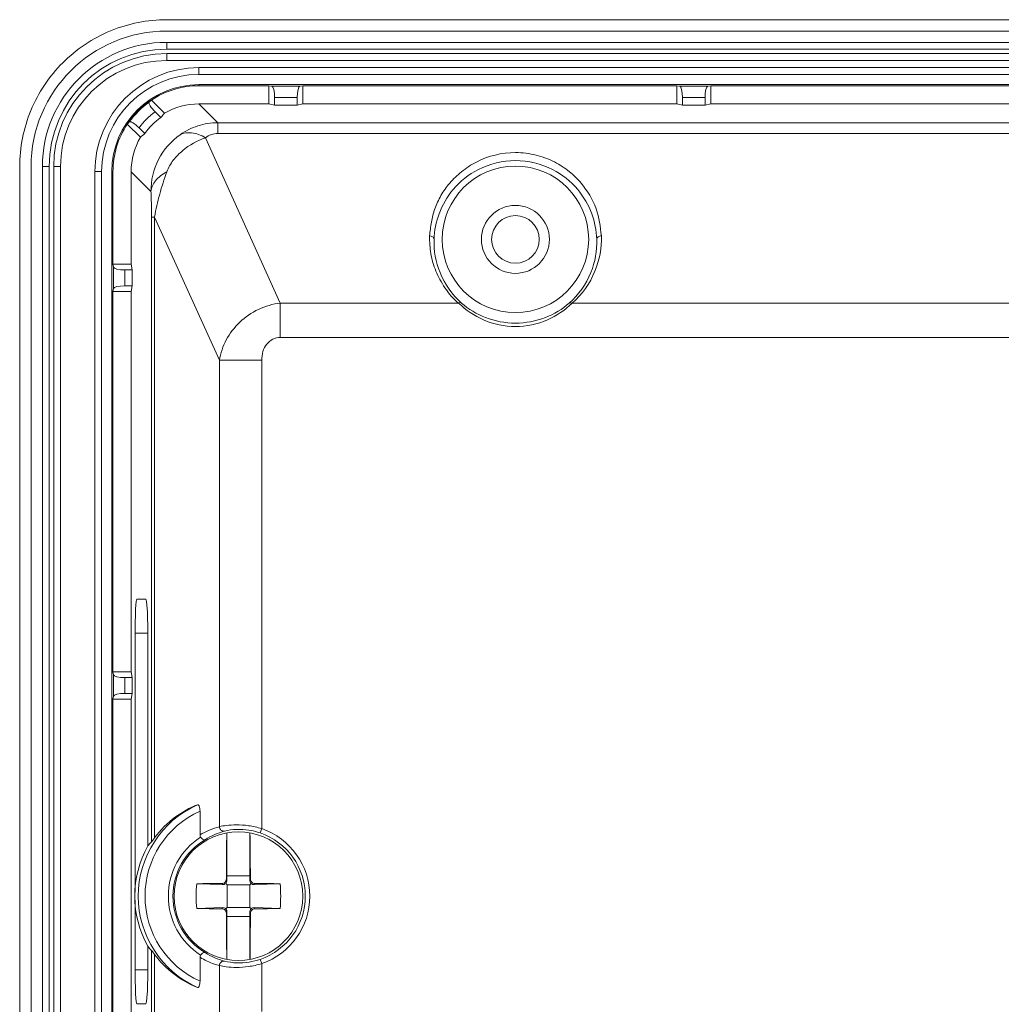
# Model space of a CAD drawing. Header units: centimetres. Extents: x -30 to 30, y -51 to 55.
# Tile 60 of 78: x 8.18 to 11.07, y 3.08 to 5.98. Entities that reach past the tile are written whole.
import ezdxf

# ---------------------------------------------------------------- set-up
doc = ezdxf.new("R2010")
doc.units = ezdxf.units.CM
doc.header["$MEASUREMENT"] = 0
doc.layers.add('06___PRT_ALL_SURFS', color=7, linetype='Continuous')

msp = doc.modelspace()

# ---------------------------------------------------------------- linework, layer by layer
at = {"layer": '06___PRT_ALL_SURFS', "lineweight": 9}
for points, knots in [([(8.61052, 5.98277), (8.55422, 5.98278), (8.4973, 5.97155), (8.44485, 5.94988), (8.39241, 5.92822), (8.34444, 5.89613), (8.30441, 5.8561), (8.26437, 5.81606), (8.23228, 5.76809), (8.21062, 5.71564), (8.18895, 5.6632), (8.17773, 5.60628), (8.17773, 5.54998)], [0, 0, 0, 0, 0.25, 0.25, 0.25, 0.5, 0.5, 0.5, 0.75, 0.75, 0.75, 1, 1, 1, 1]), ([(8.57603, 5.71161), (8.57055, 5.7171), (8.5653, 5.72292), (8.56133, 5.72967), (8.56061, 5.73088), (8.55994, 5.73212), (8.55936, 5.73336), (8.55891, 5.73433), (8.55852, 5.73529), (8.55827, 5.73643), (8.55796, 5.73777), (8.55785, 5.73936), (8.55877, 5.74024)], [0, 0, 0, 0, 0.25, 0.25, 0.25, 0.5, 0.5, 0.5, 0.75, 0.75, 0.75, 1, 1, 1, 1]), ([(8.50027, 5.68173), (8.50115, 5.68266), (8.50274, 5.68254), (8.50408, 5.68224), (8.50522, 5.68198), (8.50618, 5.68159), (8.50715, 5.68114), (8.50839, 5.68056), (8.50963, 5.67989), (8.51084, 5.67918), (8.51759, 5.6752), (8.52341, 5.66996), (8.52889, 5.66447)], [0, 0, 0, 0, 0.25, 0.25, 0.25, 0.5, 0.5, 0.5, 0.75, 0.75, 0.75, 1, 1, 1, 1]), ([(8.64991, 5.64425), (8.66585, 5.65544), (8.68361, 5.66426), (8.70228, 5.67021), (8.72123, 5.67624), (8.74111, 5.67932), (8.76088, 5.67935)], [0, 0, 0, 0, 0.5, 0.5, 0.5, 1, 1, 1, 1]), ([(8.56399, 5.47678), (8.56363, 5.50914), (8.57127, 5.54209), (8.58627, 5.57126), (8.60122, 5.60036), (8.62349, 5.62571), (8.64991, 5.64425)], [0, 0, 0, 0, 0.5, 0.5, 0.5, 1, 1, 1, 1]), ([(8.61053, 5.5349), (8.61489, 5.54722), (8.62175, 5.55864), (8.62976, 5.56904), (8.63787, 5.57955), (8.64715, 5.589), (8.65731, 5.59749), (8.67707, 5.61401), (8.70013, 5.6269), (8.72434, 5.63546)], [0, 0, 0, 0, 0.3333333, 0.3333333, 0.3333333, 0.6666667, 0.6666667, 0.6666667, 1, 1, 1, 1]), ([(8.64991, 5.64425), (8.65996, 5.64963), (8.6722, 5.65094), (8.68368, 5.64964), (8.69062, 5.64886), (8.69729, 5.64712), (8.70378, 5.64482), (8.71087, 5.64232), (8.71777, 5.63914), (8.72434, 5.63546)], [0, 0, 0, 0, 0.3333333, 0.3333333, 0.3333333, 0.6666667, 0.6666667, 0.6666667, 1, 1, 1, 1]), ([(8.72434, 5.63546), (8.72925, 5.63916), (8.73475, 5.64212), (8.74059, 5.64417), (8.7471, 5.64646), (8.75402, 5.64762), (8.76088, 5.64762)], [0, 0, 0, 0, 0.5, 0.5, 0.5, 1, 1, 1, 1]), ([(9.88915, 5.34625), (9.88621, 5.37329), (9.88249, 5.40065), (9.87353, 5.42635), (9.86397, 5.45382), (9.84843, 5.47939), (9.82951, 5.50168), (9.81907, 5.51397), (9.80761, 5.52526), (9.79516, 5.53539), (9.7816, 5.5464), (9.76686, 5.55604), (9.75125, 5.56395), (9.73407, 5.57266), (9.71584, 5.57927), (9.69716, 5.58397), (9.68729, 5.58645), (9.67729, 5.5884), (9.66723, 5.58968), (9.65697, 5.59098), (9.64664, 5.59159), (9.63626, 5.59156), (9.59676, 5.59143), (9.55658, 5.58198), (9.52149, 5.56384), (9.50595, 5.55581), (9.4914, 5.54606), (9.47777, 5.53514), (9.46519, 5.52506), (9.45338, 5.51398), (9.44291, 5.50174), (9.43318, 5.49037), (9.42461, 5.478), (9.41715, 5.465), (9.41007, 5.45265), (9.40399, 5.43972), (9.39929, 5.42632), (9.39476, 5.41338), (9.3915, 5.4), (9.38907, 5.38651), (9.38668, 5.37317), (9.3851, 5.35971), (9.38365, 5.34625)], [0, 0, 0, 0, 0.0714286, 0.0714286, 0.0714286, 0.1428571, 0.1428571, 0.1428571, 0.2142857, 0.2142857, 0.2142857, 0.2857143, 0.2857143, 0.2857143, 0.3571429, 0.3571429, 0.3571429, 0.4285714, 0.4285714, 0.4285714, 0.5, 0.5, 0.5, 0.5714286, 0.5714286, 0.5714286, 0.6428571, 0.6428571, 0.6428571, 0.7142857, 0.7142857, 0.7142857, 0.7857143, 0.7857143, 0.7857143, 0.8571429, 0.8571429, 0.8571429, 0.9285714, 0.9285714, 0.9285714, 1, 1, 1, 1]), ([(9.39698, 5.3361), (9.39781, 5.36174), (9.40283, 5.38742), (9.41177, 5.41162), (9.42135, 5.4375), (9.43543, 5.46168), (9.45321, 5.48278), (9.47365, 5.50702), (9.49895, 5.5272), (9.52725, 5.54168), (9.56082, 5.55886), (9.59859, 5.56799), (9.63636, 5.568), (9.67415, 5.568), (9.71195, 5.55887), (9.74553, 5.54169), (9.77385, 5.52721), (9.79917, 5.50701), (9.81961, 5.48275), (9.83739, 5.46165), (9.85146, 5.43747), (9.86103, 5.41158), (9.86998, 5.3874), (9.87499, 5.36173), (9.87583, 5.3361)], [0, 0, 0, 0, 0.125, 0.125, 0.125, 0.25, 0.25, 0.25, 0.375, 0.375, 0.375, 0.5, 0.5, 0.5, 0.625, 0.625, 0.625, 0.75, 0.75, 0.75, 0.875, 0.875, 0.875, 1, 1, 1, 1]), ([(9.8519, 5.3361), (9.8519, 5.45512), (9.75542, 5.55161), (9.6364, 5.55161), (9.51738, 5.55161), (9.4209, 5.45512), (9.4209, 5.3361), (9.4209, 5.21709), (9.51738, 5.1206), (9.6364, 5.1206), (9.75542, 5.1206), (9.8519, 5.21708), (9.8519, 5.3361)], [0, 0, 0, 0, 0.25, 0.25, 0.25, 0.5, 0.5, 0.5, 0.75, 0.75, 0.75, 1, 1, 1, 1]), ([(8.56399, 5.47678), (8.5648, 5.48822), (8.57009, 5.49938), (8.5773, 5.50848), (8.58159, 5.51388), (8.58655, 5.51856), (8.59189, 5.52278), (8.59771, 5.52736), (8.60399, 5.53141), (8.61053, 5.5349)], [0, 0, 0, 0, 0.3333333, 0.3333333, 0.3333333, 0.6666667, 0.6666667, 0.6666667, 1, 1, 1, 1]), ([(8.57467, 5.40179), (8.57833, 5.42448), (8.58356, 5.44692), (8.58968, 5.46908), (8.59581, 5.49128), (8.60284, 5.51321), (8.61053, 5.5349)], [0, 0, 0, 0, 0.5, 0.5, 0.5, 1, 1, 1, 1]), ([(8.56399, 5.47678), (8.56424, 5.47046), (8.56447, 5.46413), (8.56469, 5.4578), (8.56533, 5.43914), (8.5659, 5.42046), (8.5659, 5.40179)], [0, 0, 0, 0, 0.5, 0.5, 0.5, 1, 1, 1, 1]), ([(9.7364, 5.3361), (9.7364, 5.39134), (9.69163, 5.4361), (9.6364, 5.4361), (9.58117, 5.4361), (9.5364, 5.39134), (9.5364, 5.3361), (9.5364, 5.28088), (9.58117, 5.2361), (9.6364, 5.2361), (9.69163, 5.2361), (9.7364, 5.28088), (9.7364, 5.3361)], [0, 0, 0, 0, 0.25, 0.25, 0.25, 0.5, 0.5, 0.5, 0.75, 0.75, 0.75, 1, 1, 1, 1]), ([(9.7064, 5.3361), (9.7064, 5.37476), (9.67506, 5.4061), (9.6364, 5.4061), (9.59774, 5.4061), (9.5664, 5.37476), (9.5664, 5.3361), (9.5664, 5.29744), (9.59774, 5.2661), (9.6364, 5.2661), (9.67506, 5.2661), (9.7064, 5.29744), (9.7064, 5.3361)], [0, 0, 0, 0, 0.25, 0.25, 0.25, 0.5, 0.5, 0.5, 0.75, 0.75, 0.75, 1, 1, 1, 1]), ([(9.38365, 5.34625), (9.3839, 5.32884), (9.38479, 5.31136), (9.38764, 5.29416), (9.39055, 5.2766), (9.39551, 5.25932), (9.40231, 5.2429), (9.40943, 5.22569), (9.41859, 5.20944), (9.42902, 5.19379), (9.44029, 5.17688), (9.45304, 5.16068), (9.46921, 5.14868)], [0, 0, 0, 0, 0.25, 0.25, 0.25, 0.5, 0.5, 0.5, 0.75, 0.75, 0.75, 1, 1, 1, 1]), ([(9.39698, 5.3361), (9.3969, 5.33916), (9.39472, 5.34208), (9.39206, 5.34386), (9.38953, 5.34555), (9.38657, 5.34621), (9.38365, 5.34624)], [0, 0, 0, 0, 0.5, 0.5, 0.5, 1, 1, 1, 1]), ([(9.47783, 5.14872), (9.45042, 5.17292), (9.42835, 5.20398), (9.41443, 5.23824), (9.40181, 5.26929), (9.39591, 5.30298), (9.39698, 5.3361)], [0, 0, 0, 0, 0.5, 0.5, 0.5, 1, 1, 1, 1]), ([(9.87582, 5.3361), (9.87689, 5.30298), (9.87099, 5.26928), (9.85837, 5.23823), (9.84445, 5.20397), (9.82237, 5.17292), (9.79497, 5.14872)], [0, 0, 0, 0, 0.5, 0.5, 0.5, 1, 1, 1, 1]), ([(9.88915, 5.34625), (9.89044, 5.31126), (9.88371, 5.27586), (9.87037, 5.24292), (9.85571, 5.20669), (9.83307, 5.17344), (9.80359, 5.14868)], [0, 0, 0, 0, 0.5, 0.5, 0.5, 1, 1, 1, 1]), ([(9.87582, 5.3361), (9.87588, 5.33882), (9.87759, 5.34145), (9.87981, 5.34322), (9.88247, 5.34534), (9.88587, 5.3462), (9.88915, 5.34625)], [0, 0, 0, 0, 0.5, 0.5, 0.5, 1, 1, 1, 1]), ([(8.9446, 5.14868), (8.92245, 5.14595), (8.90059, 5.13959), (8.88031, 5.13), (8.86005, 5.12042), (8.84136, 5.10762), (8.82515, 5.0922), (8.8093, 5.07712), (8.79583, 5.05952), (8.78558, 5.04014), (8.77566, 5.02138), (8.76876, 5.00096), (8.76547, 4.98012)], [0, 0, 0, 0, 0.25, 0.25, 0.25, 0.5, 0.5, 0.5, 0.75, 0.75, 0.75, 1, 1, 1, 1]), ([(9.47783, 5.14872), (9.47732, 5.14911), (9.47673, 5.14941), (9.47611, 5.14961), (9.47389, 5.15032), (9.47131, 5.14968), (9.46921, 5.14868)], [0, 0, 0, 0, 0.5, 0.5, 0.5, 1, 1, 1, 1]), ([(9.46921, 5.14868), (9.49025, 5.12807), (9.51523, 5.11109), (9.54243, 5.09924), (9.572, 5.08635), (9.6042, 5.07951), (9.6364, 5.07951), (9.6686, 5.07951), (9.7008, 5.08635), (9.73036, 5.09923), (9.75757, 5.11109), (9.78255, 5.12807), (9.80359, 5.14868)], [0, 0, 0, 0, 0.25, 0.25, 0.25, 0.5, 0.5, 0.5, 0.75, 0.75, 0.75, 1, 1, 1, 1]), ([(9.79498, 5.14872), (9.77442, 5.13056), (9.75034, 5.11609), (9.72459, 5.10609), (9.69649, 5.09518), (9.6664, 5.0896), (9.63631, 5.08961), (9.60623, 5.08962), (9.57617, 5.09522), (9.54808, 5.10614), (9.52238, 5.11614), (9.49834, 5.13058), (9.47783, 5.14872)], [0, 0, 0, 0, 0.25, 0.25, 0.25, 0.5, 0.5, 0.5, 0.75, 0.75, 0.75, 1, 1, 1, 1]), ([(9.79498, 5.14872), (9.79546, 5.1491), (9.79603, 5.14936), (9.79663, 5.14955), (9.79889, 5.15024), (9.80148, 5.14969), (9.80359, 5.14868)], [0, 0, 0, 0, 0.5, 0.5, 0.5, 1, 1, 1, 1]), ([(8.88985, 4.98012), (8.88985, 4.98884), (8.89099, 4.99762), (8.89355, 5.00602), (8.89591, 5.01383), (8.89949, 5.02132), (8.90457, 5.02769), (8.90934, 5.03368), (8.91545, 5.03869), (8.92237, 5.04209), (8.92927, 5.04548), (8.93699, 5.04726), (8.9446, 5.04726)], [0, 0, 0, 0, 0.25, 0.25, 0.25, 0.5, 0.5, 0.5, 0.75, 0.75, 0.75, 1, 1, 1, 1]), ([(8.52259, 4.27697), (8.52121, 4.27697), (8.51987, 4.26644), (8.51889, 4.24768), (8.51791, 4.22893), (8.51735, 4.2035), (8.51735, 4.17697)], [0, 0, 0, 0, 0.5, 0.5, 0.5, 1, 1, 1, 1]), ([(8.55452, 4.17697), (8.55452, 4.2035), (8.55397, 4.22893), (8.55299, 4.24768), (8.55201, 4.26644), (8.55067, 4.27697), (8.54929, 4.27697)], [0, 0, 0, 0, 0.5, 0.5, 0.5, 1, 1, 1, 1]), ([(8.70071, 3.67168), (8.59474, 3.6242), (8.52653, 3.5189), (8.52653, 3.40277), (8.52653, 3.28664), (8.59474, 3.18135), (8.70071, 3.13386)], [0, 0, 0, 0, 0.5, 0.5, 0.5, 1, 1, 1, 1]), ([(8.7083, 3.65317), (8.60983, 3.60877), (8.54653, 3.51078), (8.54653, 3.40277), (8.54653, 3.29476), (8.60983, 3.19678), (8.7083, 3.15238)], [0, 0, 0, 0, 0.5, 0.5, 0.5, 1, 1, 1, 1]), ([(8.57467, 3.57436), (8.59191, 3.59776), (8.61283, 3.6187), (8.63637, 3.636), (8.65622, 3.6506), (8.67793, 3.6626), (8.70071, 3.67168)], [0, 0, 0, 0, 0.5, 0.5, 0.5, 1, 1, 1, 1]), ([(8.70071, 3.67168), (8.70161, 3.67204), (8.70275, 3.6718), (8.70357, 3.67124), (8.70414, 3.67086), (8.70455, 3.67032), (8.70492, 3.66976), (8.70539, 3.66904), (8.70577, 3.66827), (8.7061, 3.66748), (8.70696, 3.66542), (8.70743, 3.66321), (8.70776, 3.66099), (8.70813, 3.65839), (8.7083, 3.65578), (8.7083, 3.65317)], [0, 0, 0, 0, 0.2, 0.2, 0.2, 0.4, 0.4, 0.4, 0.6, 0.6, 0.6, 0.8, 0.8, 0.8, 1, 1, 1, 1]), ([(8.76547, 3.6071), (8.77192, 3.60904), (8.77865, 3.60992), (8.78537, 3.61066), (8.79518, 3.61172), (8.80498, 3.61248), (8.81481, 3.6126), (8.82689, 3.61274), (8.83902, 3.61189), (8.85101, 3.61017), (8.86417, 3.60828), (8.87717, 3.60534), (8.88985, 3.60145)], [0, 0, 0, 0, 0.25, 0.25, 0.25, 0.5, 0.5, 0.5, 0.75, 0.75, 0.75, 1, 1, 1, 1]), ([(8.76547, 3.6071), (8.76559, 3.60347), (8.76716, 3.5997), (8.76997, 3.59718), (8.77285, 3.5946), (8.77703, 3.59331), (8.78067, 3.59406)], [0, 0, 0, 0, 0.5, 0.5, 0.5, 1, 1, 1, 1]), ([(8.8855, 3.58885), (8.87467, 3.59258), (8.86352, 3.59535), (8.85214, 3.5971), (8.82845, 3.60074), (8.80377, 3.59998), (8.78067, 3.59405)], [0, 0, 0, 0, 0.5, 0.5, 0.5, 1, 1, 1, 1]), ([(8.88985, 3.2041), (8.97457, 3.23336), (9.03141, 3.31314), (9.03141, 3.40277), (9.03141, 3.4924), (8.97457, 3.57218), (8.88985, 3.60145)], [0, 0, 0, 0, 0.5, 0.5, 0.5, 1, 1, 1, 1]), ([(8.5659, 3.56236), (8.56705, 3.56348), (8.56789, 3.56486), (8.56879, 3.5662), (8.57065, 3.56902), (8.57268, 3.57166), (8.57467, 3.57436)], [0, 0, 0, 0, 0.5, 0.5, 0.5, 1, 1, 1, 1]), ([(8.71012, 3.5764), (8.65091, 3.53852), (8.61509, 3.47307), (8.61509, 3.40277), (8.61509, 3.33248), (8.65091, 3.26703), (8.71012, 3.22914)], [0, 0, 0, 0, 0.5, 0.5, 0.5, 1, 1, 1, 1]), ([(8.72415, 3.56936), (8.66487, 3.53482), (8.62841, 3.47138), (8.62841, 3.40277), (8.62841, 3.33416), (8.66487, 3.27072), (8.72415, 3.23619)], [0, 0, 0, 0, 0.5, 0.5, 0.5, 1, 1, 1, 1]), ([(9.01061, 3.40277), (9.01061, 3.50737), (8.92581, 3.59216), (8.82121, 3.59216), (8.71661, 3.59216), (8.63182, 3.50737), (8.63182, 3.40277), (8.63182, 3.29818), (8.71661, 3.21338), (8.82121, 3.21338), (8.92581, 3.21338), (9.01061, 3.29817), (9.01061, 3.40277)], [0, 0, 0, 0, 0.25, 0.25, 0.25, 0.5, 0.5, 0.5, 0.75, 0.75, 0.75, 1, 1, 1, 1]), ([(8.72415, 3.56936), (8.72221, 3.56829), (8.71965, 3.56863), (8.71749, 3.56953), (8.71423, 3.5709), (8.71188, 3.57354), (8.71012, 3.5764)], [0, 0, 0, 0, 0.5, 0.5, 0.5, 1, 1, 1, 1]), ([(8.78696, 3.5868), (8.78681, 3.57685), (8.78669, 3.5669), (8.78657, 3.55695), (8.78619, 3.52243), (8.78599, 3.4879), (8.78589, 3.45338)], [0, 0, 0, 0, 0.5, 0.5, 0.5, 1, 1, 1, 1]), ([(8.85651, 3.4534), (8.85646, 3.4655), (8.85641, 3.47759), (8.85633, 3.48968), (8.85614, 3.52208), (8.85585, 3.55447), (8.85535, 3.58686)], [0, 0, 0, 0, 0.5, 0.5, 0.5, 1, 1, 1, 1]), ([(8.8855, 3.2167), (8.96485, 3.24411), (9.01808, 3.31882), (9.01808, 3.40277), (9.01808, 3.48672), (8.96485, 3.56144), (8.8855, 3.58885)], [0, 0, 0, 0, 0.5, 0.5, 0.5, 1, 1, 1, 1]), ([(8.77256, 3.44004), (8.77429, 3.44006), (8.77603, 3.44041), (8.77763, 3.44108), (8.77925, 3.44176), (8.78073, 3.44275), (8.78197, 3.44398), (8.7832, 3.44522), (8.78419, 3.4467), (8.78487, 3.44832), (8.78553, 3.44992), (8.78588, 3.45166), (8.78589, 3.45338)], [0, 0, 0, 0, 0.25, 0.25, 0.25, 0.5, 0.5, 0.5, 0.75, 0.75, 0.75, 1, 1, 1, 1]), ([(8.85651, 3.4534), (8.85651, 3.45168), (8.85686, 3.44994), (8.85753, 3.44834), (8.8582, 3.44672), (8.85919, 3.44524), (8.86043, 3.44401), (8.86167, 3.44277), (8.86315, 3.44178), (8.86477, 3.44111), (8.86637, 3.44044), (8.86811, 3.44009), (8.86984, 3.44008)], [0, 0, 0, 0, 0.25, 0.25, 0.25, 0.5, 0.5, 0.5, 0.75, 0.75, 0.75, 1, 1, 1, 1]), ([(8.78592, 3.35214), (8.78591, 3.35386), (8.78556, 3.3556), (8.78489, 3.35721), (8.78422, 3.35882), (8.78323, 3.3603), (8.78199, 3.36154), (8.78075, 3.36277), (8.77927, 3.36376), (8.77765, 3.36444), (8.77605, 3.3651), (8.77431, 3.36546), (8.77259, 3.36547)], [0, 0, 0, 0, 0.25, 0.25, 0.25, 0.5, 0.5, 0.5, 0.75, 0.75, 0.75, 1, 1, 1, 1]), ([(8.86986, 3.3655), (8.86813, 3.36549), (8.86639, 3.36514), (8.86479, 3.36446), (8.86317, 3.36379), (8.86169, 3.3628), (8.86046, 3.36156), (8.85922, 3.36032), (8.85823, 3.35885), (8.85756, 3.35723), (8.85689, 3.35563), (8.85654, 3.35389), (8.85653, 3.35216)], [0, 0, 0, 0, 0.25, 0.25, 0.25, 0.5, 0.5, 0.5, 0.75, 0.75, 0.75, 1, 1, 1, 1]), ([(8.78708, 3.2186), (8.78693, 3.22855), (8.78679, 3.23851), (8.78667, 3.24847), (8.78627, 3.28302), (8.78604, 3.31758), (8.78592, 3.35214)], [0, 0, 0, 0, 0.5, 0.5, 0.5, 1, 1, 1, 1]), ([(8.85653, 3.35216), (8.8565, 3.34007), (8.85645, 3.32797), (8.85639, 3.31588), (8.85621, 3.28347), (8.85594, 3.25106), (8.85546, 3.21866)], [0, 0, 0, 0, 0.5, 0.5, 0.5, 1, 1, 1, 1]), ([(8.57467, 3.23119), (8.57268, 3.23389), (8.57065, 3.23653), (8.56879, 3.23934), (8.56789, 3.24068), (8.56705, 3.24206), (8.5659, 3.24318)], [0, 0, 0, 0, 0.5, 0.5, 0.5, 1, 1, 1, 1]), ([(8.76547, 3.19845), (8.76063, 3.19971), (8.75583, 3.20113), (8.75109, 3.20272), (8.73616, 3.20772), (8.72174, 3.21445), (8.7083, 3.22262)], [0, 0, 0, 0, 0.5, 0.5, 0.5, 1, 1, 1, 1]), ([(8.72415, 3.23619), (8.72221, 3.23726), (8.71965, 3.23692), (8.71749, 3.23602), (8.71423, 3.23465), (8.71188, 3.232), (8.71012, 3.22914)], [0, 0, 0, 0, 0.5, 0.5, 0.5, 1, 1, 1, 1]), ([(8.76547, 3.19845), (8.76559, 3.20222), (8.76732, 3.20615), (8.77032, 3.20868), (8.77317, 3.21108), (8.77717, 3.21221), (8.78067, 3.21149)], [0, 0, 0, 0, 0.5, 0.5, 0.5, 1, 1, 1, 1]), ([(8.88985, 3.2041), (8.87716, 3.20022), (8.86417, 3.19728), (8.85101, 3.19538), (8.83901, 3.19366), (8.82689, 3.19282), (8.8148, 3.19295), (8.80497, 3.19306), (8.79517, 3.19381), (8.78537, 3.19489), (8.77865, 3.19563), (8.77193, 3.19652), (8.76547, 3.19845)], [0, 0, 0, 0, 0.25, 0.25, 0.25, 0.5, 0.5, 0.5, 0.75, 0.75, 0.75, 1, 1, 1, 1]), ([(8.8855, 3.2167), (8.87482, 3.21301), (8.86383, 3.21028), (8.8526, 3.20852), (8.82877, 3.20478), (8.80389, 3.20542), (8.78067, 3.21149)], [0, 0, 0, 0, 0.5, 0.5, 0.5, 1, 1, 1, 1]), ([(8.51735, 3.1859), (8.51735, 3.15938), (8.51791, 3.13394), (8.51889, 3.11519), (8.51987, 3.09644), (8.52121, 3.0859), (8.52259, 3.0859)], [0, 0, 0, 0, 0.5, 0.5, 0.5, 1, 1, 1, 1]), ([(8.54929, 3.0859), (8.55067, 3.0859), (8.55201, 3.09644), (8.55299, 3.11519), (8.55397, 3.13394), (8.55452, 3.15938), (8.55452, 3.1859)], [0, 0, 0, 0, 0.5, 0.5, 0.5, 1, 1, 1, 1]), ([(8.7083, 3.15238), (8.7083, 3.14976), (8.70813, 3.14715), (8.70776, 3.14456), (8.70743, 3.14234), (8.70696, 3.14012), (8.7061, 3.13806), (8.70577, 3.13727), (8.70538, 3.1365), (8.70491, 3.13578), (8.70455, 3.13522), (8.70414, 3.13469), (8.70357, 3.1343), (8.70275, 3.13375), (8.70161, 3.1335), (8.70071, 3.13386)], [0, 0, 0, 0, 0.2, 0.2, 0.2, 0.4, 0.4, 0.4, 0.6, 0.6, 0.6, 0.8, 0.8, 0.8, 1, 1, 1, 1])]:
    msp.add_open_spline(points, degree=3, knots=knots, dxfattribs=at)
for points in [[(8.61052, 5.98277), (8.61052, 5.98277), (20.07827, 5.98277), (20.07827, 5.98277)], [(8.61029, 5.94944), (8.38982, 5.94945), (8.21109, 5.77074), (8.21107, 5.55028)], [(20.07853, 5.94944), (20.07853, 5.94944), (8.61026, 5.94944), (8.61026, 5.94944)], [(8.61025, 5.91611), (8.4082, 5.9161), (8.2444, 5.7523), (8.2444, 5.55024)], [(8.61026, 5.9161), (8.61026, 5.9161), (8.61026, 5.8961), (8.61026, 5.8961)], [(8.61026, 5.9161), (8.61026, 5.9161), (20.07854, 5.9161), (20.07854, 5.9161)], [(8.61026, 5.89611), (8.41925, 5.8961), (8.26441, 5.74126), (8.2644, 5.55026)], [(8.61026, 5.89611), (8.61026, 5.89611), (20.07855, 5.89611), (20.07855, 5.89611)], [(8.61025, 5.88277), (8.42661, 5.88277), (8.27773, 5.7339), (8.27773, 5.55025)], [(8.61025, 5.86278), (8.43766, 5.86277), (8.29775, 5.72286), (8.29773, 5.55027)], [(8.61025, 5.88277), (8.61025, 5.88277), (8.61025, 5.86277), (8.61025, 5.86277)], [(20.07854, 5.88277), (20.07854, 5.88277), (8.61025, 5.88277), (8.61025, 5.88277)], [(20.07854, 5.86277), (20.07854, 5.86277), (8.61025, 5.86277), (8.61025, 5.86277)], [(8.7051, 5.8417), (8.53594, 5.8417), (8.39881, 5.70456), (8.39881, 5.5354)], [(8.7051, 5.8417), (8.7051, 5.8417), (8.7051, 5.8217), (8.7051, 5.8217)], [(19.98369, 5.8417), (19.98369, 5.8417), (8.7051, 5.8417), (8.7051, 5.8417)], [(8.70509, 5.8217), (8.54699, 5.82169), (8.41882, 5.69352), (8.41881, 5.53542)], [(19.98369, 5.8217), (19.98369, 5.8217), (8.7051, 5.8217), (8.7051, 5.8217)], [(8.70507, 5.79174), (8.56353, 5.79172), (8.44879, 5.67698), (8.44877, 5.53544)], [(8.70525, 5.78836), (8.65539, 5.78839), (8.60664, 5.77369), (8.56512, 5.7461)], [(8.70509, 5.79174), (8.70509, 5.79174), (8.70509, 5.78836), (8.70509, 5.78836)], [(8.70509, 5.79174), (8.70509, 5.79174), (19.98369, 5.79174), (19.98369, 5.79174)], [(8.91107, 5.78836), (8.91107, 5.78836), (8.70526, 5.78836), (8.70526, 5.78836)], [(8.91107, 5.73503), (8.91107, 5.73503), (8.91107, 5.78836), (8.91107, 5.78836)], [(8.91969, 5.78716), (8.91969, 5.78716), (8.91107, 5.78836), (8.91107, 5.78836)], [(8.91969, 5.78716), (8.91969, 5.78716), (9.00244, 5.78716), (9.00244, 5.78716)], [(8.92773, 5.75384), (8.92773, 5.7718), (8.92418, 5.78653), (8.91969, 5.78716)], [(9.00244, 5.78716), (8.99795, 5.78653), (8.9944, 5.7718), (8.9944, 5.75384)], [(9.01107, 5.78836), (9.01107, 5.78836), (9.00244, 5.78716), (9.00244, 5.78716)], [(9.01107, 5.78836), (9.01107, 5.78836), (9.01107, 5.73503), (9.01107, 5.73503)], [(10.11107, 5.78836), (10.11107, 5.78836), (9.01107, 5.78836), (9.01107, 5.78836)], [(10.11107, 5.73503), (10.11107, 5.73503), (10.11107, 5.78836), (10.11107, 5.78836)], [(10.11969, 5.78716), (10.11969, 5.78716), (10.11107, 5.78836), (10.11107, 5.78836)], [(10.11969, 5.78716), (10.11969, 5.78716), (10.20244, 5.78716), (10.20244, 5.78716)], [(10.12773, 5.75384), (10.12773, 5.7718), (10.12418, 5.78653), (10.11969, 5.78716)], [(10.20244, 5.78716), (10.19795, 5.78653), (10.1944, 5.7718), (10.1944, 5.75384)], [(10.21107, 5.78836), (10.21107, 5.78836), (10.20244, 5.78716), (10.20244, 5.78716)], [(10.21107, 5.78836), (10.21107, 5.78836), (10.21107, 5.73503), (10.21107, 5.73503)], [(11.31107, 5.78836), (11.31107, 5.78836), (10.21107, 5.78836), (10.21107, 5.78836)], [(8.56512, 5.7461), (8.53737, 5.72763), (8.51288, 5.70314), (8.49441, 5.67539)], [(8.55878, 5.74024), (8.53621, 5.72407), (8.51644, 5.7043), (8.50027, 5.68173)], [(8.56512, 5.7461), (8.56297, 5.74418), (8.56086, 5.74223), (8.55877, 5.74024)], [(8.6038, 5.70742), (8.6038, 5.70742), (8.56512, 5.7461), (8.56512, 5.7461)], [(8.92773, 5.73154), (8.92773, 5.73154), (8.92773, 5.75384), (8.92773, 5.75384)], [(8.9944, 5.75384), (8.9944, 5.75384), (8.92773, 5.75384), (8.92773, 5.75384)], [(8.9944, 5.75384), (8.9944, 5.75384), (8.9944, 5.73154), (8.9944, 5.73154)], [(10.12773, 5.73154), (10.12773, 5.73154), (10.12773, 5.75384), (10.12773, 5.75384)], [(10.1944, 5.75384), (10.1944, 5.75384), (10.12773, 5.75384), (10.12773, 5.75384)], [(10.1944, 5.75384), (10.1944, 5.75384), (10.1944, 5.73154), (10.1944, 5.73154)], [(8.57604, 5.71161), (8.55803, 5.69836), (8.54214, 5.68247), (8.5289, 5.66446)], [(8.57603, 5.71161), (8.57603, 5.71161), (8.59299, 5.69466), (8.59299, 5.69466)], [(8.7052, 5.73503), (8.66955, 5.73504), (8.63453, 5.7255), (8.6038, 5.70742)], [(8.76088, 5.67935), (8.76088, 5.67935), (8.7052, 5.73503), (8.7052, 5.73503)], [(8.7052, 5.73503), (8.7052, 5.73503), (8.91107, 5.73503), (8.91107, 5.73503)], [(8.91107, 5.73503), (8.91107, 5.73503), (8.92773, 5.73154), (8.92773, 5.73154)], [(8.9944, 5.73154), (8.9944, 5.73154), (8.92773, 5.73154), (8.92773, 5.73154)], [(8.9944, 5.73154), (8.9944, 5.73154), (9.01107, 5.73503), (9.01107, 5.73503)], [(9.01107, 5.73503), (9.01107, 5.73503), (10.11107, 5.73503), (10.11107, 5.73503)], [(10.11107, 5.73503), (10.11107, 5.73503), (10.12773, 5.73154), (10.12773, 5.73154)], [(10.1944, 5.73154), (10.1944, 5.73154), (10.12773, 5.73154), (10.12773, 5.73154)], [(10.1944, 5.73154), (10.1944, 5.73154), (10.21107, 5.73503), (10.21107, 5.73503)], [(10.21107, 5.73503), (10.21107, 5.73503), (11.31107, 5.73503), (11.31107, 5.73503)], [(8.50027, 5.68173), (8.49828, 5.67965), (8.49633, 5.67753), (8.49441, 5.67538)], [(8.59299, 5.69466), (8.57476, 5.68168), (8.55883, 5.66574), (8.54585, 5.64752)], [(8.6038, 5.70742), (8.60001, 5.70332), (8.5964, 5.69907), (8.59299, 5.69466)], [(8.49441, 5.67539), (8.46683, 5.63388), (8.45213, 5.58514), (8.45215, 5.5353)], [(8.49441, 5.67539), (8.49441, 5.67539), (8.53309, 5.6367), (8.53309, 5.6367)], [(8.54585, 5.64752), (8.54585, 5.64752), (8.52889, 5.66447), (8.52889, 5.66447)], [(8.76088, 5.67935), (8.76088, 5.67935), (8.76088, 5.64762), (8.76088, 5.64762)], [(8.76088, 5.67935), (8.76088, 5.67935), (19.92791, 5.67935), (19.92791, 5.67935)], [(8.53309, 5.6367), (8.515, 5.60597), (8.50547, 5.57096), (8.50548, 5.5353)], [(8.54585, 5.64752), (8.54144, 5.6441), (8.53718, 5.6405), (8.53309, 5.6367)], [(8.9446, 5.14868), (8.9446, 5.14868), (8.72434, 5.63546), (8.72434, 5.63546)], [(19.92791, 5.64762), (19.92791, 5.64762), (8.76088, 5.64762), (8.76088, 5.64762)], [(8.17773, -2.31777), (8.17773, -2.31777), (8.17773, 5.54998), (8.17773, 5.54998)], [(8.21107, 5.55025), (8.21107, 5.55025), (8.21107, -2.31803), (8.21107, -2.31803)], [(8.2444, -2.31803), (8.2444, -2.31803), (8.2444, 5.55024), (8.2444, 5.55024)], [(8.2644, 5.55024), (8.2644, 5.55024), (8.2444, 5.55024), (8.2444, 5.55024)], [(8.2644, -2.31801), (8.2644, -2.31801), (8.2644, 5.55026), (8.2644, 5.55026)], [(8.29773, 5.55026), (8.29773, 5.55026), (8.27773, 5.55026), (8.27773, 5.55026)], [(8.27773, 5.55025), (8.27773, 5.55025), (8.27773, -2.31803), (8.27773, -2.31803)], [(8.29773, 5.55026), (8.29773, 5.55026), (8.29773, -2.31803), (8.29773, -2.31803)], [(8.41881, 5.53541), (8.41881, 5.53541), (8.39881, 5.53541), (8.39881, 5.53541)], [(8.39881, 5.5354), (8.39881, 5.5354), (8.39881, -2.28985), (8.39881, -2.28985)], [(8.41881, 5.53541), (8.41881, 5.53541), (8.41881, -2.28986), (8.41881, -2.28986)], [(8.44877, -2.28985), (8.44877, -2.28985), (8.44877, 5.53541), (8.44877, 5.53541)], [(8.45215, 5.53541), (8.45215, 5.53541), (8.44877, 5.53541), (8.44877, 5.53541)], [(8.45215, 5.5353), (8.45215, 5.5353), (8.45215, 5.26277), (8.45215, 5.26277)], [(8.50548, 5.5353), (8.50548, 5.5353), (8.50548, 5.26277), (8.50548, 5.26277)], [(8.50548, 5.5353), (8.50548, 5.5353), (8.56399, 5.47678), (8.56399, 5.47678)], [(8.5659, 3.56236), (8.5659, 3.56236), (8.5659, 5.40179), (8.5659, 5.40179)], [(8.5659, 5.40179), (8.5659, 5.40179), (8.57467, 5.40179), (8.57467, 5.40179)], [(8.57467, 5.40179), (8.57467, 5.40179), (8.57467, 3.57436), (8.57467, 3.57436)], [(8.57467, 5.40179), (8.57467, 5.40179), (8.76547, 4.98012), (8.76547, 4.98012)], [(8.45215, 5.26277), (8.45215, 5.26277), (8.45335, 5.25415), (8.45335, 5.25415)], [(8.45215, 5.26277), (8.45215, 5.26277), (8.50548, 5.26277), (8.50548, 5.26277)], [(8.45335, 5.1914), (8.45335, 5.1914), (8.45335, 5.25415), (8.45335, 5.25415)], [(8.45335, 5.25415), (8.45397, 5.24966), (8.46871, 5.2461), (8.48666, 5.2461)], [(8.50897, 5.2461), (8.50897, 5.2461), (8.50548, 5.26277), (8.50548, 5.26277)], [(8.48666, 5.2461), (8.48666, 5.2461), (8.48666, 5.19944), (8.48666, 5.19944)], [(8.48666, 5.2461), (8.48666, 5.2461), (8.50897, 5.2461), (8.50897, 5.2461)], [(8.50897, 5.2461), (8.50897, 5.2461), (8.50897, 5.19944), (8.50897, 5.19944)], [(8.45335, 5.1914), (8.45335, 5.1914), (8.45215, 5.18277), (8.45215, 5.18277)], [(8.48666, 5.19944), (8.46871, 5.19944), (8.45397, 5.19588), (8.45335, 5.1914)], [(8.50897, 5.19944), (8.50897, 5.19944), (8.48666, 5.19944), (8.48666, 5.19944)], [(8.50548, 5.18277), (8.50548, 5.18277), (8.50897, 5.19944), (8.50897, 5.19944)], [(8.45215, 5.18277), (8.45215, 5.18277), (8.45215, 4.06277), (8.45215, 4.06277)], [(8.50548, 5.18277), (8.50548, 5.18277), (8.45215, 5.18277), (8.45215, 5.18277)], [(8.50548, 5.18277), (8.50548, 5.18277), (8.50548, 4.06277), (8.50548, 4.06277)], [(8.9446, 5.04726), (8.9446, 5.04726), (8.9446, 5.14868), (8.9446, 5.14868)], [(8.9446, 5.14868), (8.9446, 5.14868), (9.46921, 5.14868), (9.46921, 5.14868)], [(18.87721, 5.14868), (18.87721, 5.14868), (9.80359, 5.14868), (9.80359, 5.14868)], [(19.74419, 5.04726), (19.74419, 5.04726), (8.9446, 5.04726), (8.9446, 5.04726)], [(8.76547, 3.6071), (8.76547, 3.6071), (8.76547, 4.98012), (8.76547, 4.98012)], [(8.88985, 4.98012), (8.88985, 4.98012), (8.76547, 4.98012), (8.76547, 4.98012)], [(8.88985, 4.98012), (8.88985, 4.98012), (8.88985, 3.60145), (8.88985, 3.60145)], [(8.52259, 4.27697), (8.52259, 4.27697), (8.54929, 4.27697), (8.54929, 4.27697)], [(8.51735, 4.17697), (8.51735, 4.17697), (8.51735, 3.41461), (8.51735, 3.41461)], [(8.55452, 4.17697), (8.55452, 4.17697), (8.51735, 4.17697), (8.51735, 4.17697)], [(8.55452, 3.55052), (8.55452, 3.55052), (8.55452, 4.17697), (8.55452, 4.17697)], [(8.45215, 4.06277), (8.45215, 4.06277), (8.45335, 4.05415), (8.45335, 4.05415)], [(8.45215, 4.06277), (8.45215, 4.06277), (8.50548, 4.06277), (8.50548, 4.06277)], [(8.50897, 4.0461), (8.50897, 4.0461), (8.50548, 4.06277), (8.50548, 4.06277)], [(8.45335, 3.9914), (8.45335, 3.9914), (8.45335, 4.05415), (8.45335, 4.05415)], [(8.45335, 4.05415), (8.45397, 4.04966), (8.46871, 4.0461), (8.48666, 4.0461)], [(8.48666, 4.0461), (8.48666, 4.0461), (8.48666, 3.99944), (8.48666, 3.99944)], [(8.48666, 4.0461), (8.48666, 4.0461), (8.50897, 4.0461), (8.50897, 4.0461)], [(8.50897, 4.0461), (8.50897, 4.0461), (8.50897, 3.99944), (8.50897, 3.99944)], [(8.45335, 3.9914), (8.45335, 3.9914), (8.45215, 3.98277), (8.45215, 3.98277)], [(8.45215, 3.98277), (8.45215, 3.98277), (8.45215, 2.86277), (8.45215, 2.86277)], [(8.50548, 3.98277), (8.50548, 3.98277), (8.45215, 3.98277), (8.45215, 3.98277)], [(8.48666, 3.99944), (8.46871, 3.99944), (8.45397, 3.99588), (8.45335, 3.9914)], [(8.50897, 3.99944), (8.50897, 3.99944), (8.48666, 3.99944), (8.48666, 3.99944)], [(8.50548, 3.98277), (8.50548, 3.98277), (8.50897, 3.99944), (8.50897, 3.99944)], [(8.50548, 3.98277), (8.50548, 3.98277), (8.50548, 2.86277), (8.50548, 2.86277)], [(8.7083, 3.65317), (8.7083, 3.65317), (8.7083, 3.58292), (8.7083, 3.58292)], [(8.76547, 3.6071), (8.74533, 3.60188), (8.72607, 3.59374), (8.7083, 3.58292)], [(8.88985, 3.60145), (8.88985, 3.60145), (8.8855, 3.58885), (8.8855, 3.58885)], [(8.71012, 3.5764), (8.70894, 3.57832), (8.7083, 3.58067), (8.7083, 3.58292)], [(8.78068, 3.59406), (8.76067, 3.58882), (8.74159, 3.5805), (8.72416, 3.56936)], [(8.78735, 3.5868), (8.78735, 3.5868), (8.78739, 3.46276), (8.78739, 3.46276)], [(8.85499, 3.46278), (8.85499, 3.46278), (8.85495, 3.58685), (8.85495, 3.58685)], [(8.55452, 3.55052), (8.50367, 3.45858), (8.50367, 3.34696), (8.55452, 3.25503)], [(8.5659, 3.56236), (8.56196, 3.55854), (8.55817, 3.55459), (8.55452, 3.55052)], [(8.78386, 3.4401), (8.78633, 3.4427), (8.78769, 3.44623), (8.78762, 3.44991)], [(8.78762, 3.44991), (8.78762, 3.44991), (8.78589, 3.45338), (8.78589, 3.45338)], [(8.78739, 3.46276), (8.78739, 3.46276), (8.85499, 3.46278), (8.85499, 3.46278)], [(8.78739, 3.46276), (8.78739, 3.46276), (8.78762, 3.44991), (8.78762, 3.44991)], [(8.85477, 3.44993), (8.85471, 3.44625), (8.85607, 3.44272), (8.85854, 3.44013)], [(8.85477, 3.44993), (8.85477, 3.44993), (8.85499, 3.46278), (8.85499, 3.46278)], [(8.85651, 3.4534), (8.85651, 3.4534), (8.85477, 3.44993), (8.85477, 3.44993)], [(8.69849, 3.43919), (8.69614, 3.41494), (8.69615, 3.39052), (8.69851, 3.36628)], [(8.77256, 3.44004), (8.74787, 3.43989), (8.72317, 3.4396), (8.69849, 3.43919)], [(8.7743, 3.43656), (8.7743, 3.43656), (8.69849, 3.43919), (8.69849, 3.43919)], [(8.77256, 3.44004), (8.77256, 3.44004), (8.7743, 3.43656), (8.7743, 3.43656)], [(8.7743, 3.43656), (8.77788, 3.43644), (8.78132, 3.43771), (8.78386, 3.4401)], [(8.78787, 3.4361), (8.78787, 3.4361), (8.78386, 3.4401), (8.78386, 3.4401)], [(8.85453, 3.43612), (8.85453, 3.43612), (8.78787, 3.4361), (8.78787, 3.4361)], [(8.78787, 3.4361), (8.78787, 3.4361), (8.78789, 3.36943), (8.78789, 3.36943)], [(8.85453, 3.43612), (8.85453, 3.43612), (8.85854, 3.44013), (8.85854, 3.44013)], [(8.85455, 3.36945), (8.85455, 3.36945), (8.85453, 3.43612), (8.85453, 3.43612)], [(8.85854, 3.44013), (8.86108, 3.43774), (8.86452, 3.43647), (8.8681, 3.4366)], [(8.8681, 3.4366), (8.8681, 3.4366), (8.86984, 3.44008), (8.86984, 3.44008)], [(8.94391, 3.43926), (8.94391, 3.43926), (8.8681, 3.4366), (8.8681, 3.4366)], [(8.94391, 3.43926), (8.91922, 3.43966), (8.89453, 3.43994), (8.86984, 3.44008)], [(8.94394, 3.36636), (8.94628, 3.3906), (8.94627, 3.41502), (8.94391, 3.43926)], [(8.51735, 3.39094), (8.51735, 3.39094), (8.51735, 3.1859), (8.51735, 3.1859)], [(8.77433, 3.36895), (8.77433, 3.36895), (8.69851, 3.36628), (8.69851, 3.36628)], [(8.69851, 3.36628), (8.7232, 3.36587), (8.74789, 3.3656), (8.77259, 3.36547)], [(8.77433, 3.36895), (8.77433, 3.36895), (8.77259, 3.36547), (8.77259, 3.36547)], [(8.78388, 3.36542), (8.78134, 3.36781), (8.77791, 3.36908), (8.77433, 3.36895)], [(8.78789, 3.36943), (8.78789, 3.36943), (8.78388, 3.36542), (8.78388, 3.36542)], [(8.78765, 3.35561), (8.78771, 3.3593), (8.78636, 3.36282), (8.78388, 3.36542)], [(8.78789, 3.36943), (8.78789, 3.36943), (8.85455, 3.36945), (8.85455, 3.36945)], [(8.85455, 3.36945), (8.85455, 3.36945), (8.85857, 3.36544), (8.85857, 3.36544)], [(8.85857, 3.36544), (8.85609, 3.36285), (8.85473, 3.35932), (8.8548, 3.35564)], [(8.86812, 3.36898), (8.86454, 3.3691), (8.86111, 3.36783), (8.85857, 3.36544)], [(8.86986, 3.3655), (8.86986, 3.3655), (8.86812, 3.36898), (8.86812, 3.36898)], [(8.86812, 3.36898), (8.86812, 3.36898), (8.94394, 3.36636), (8.94394, 3.36636)], [(8.86986, 3.3655), (8.89455, 3.36565), (8.91925, 3.36594), (8.94394, 3.36636)], [(8.78592, 3.35214), (8.78592, 3.35214), (8.78765, 3.35561), (8.78765, 3.35561)], [(8.78765, 3.35561), (8.78765, 3.35561), (8.78743, 3.34276), (8.78743, 3.34276)], [(8.78743, 3.34276), (8.78743, 3.34276), (8.85503, 3.34278), (8.85503, 3.34278)], [(8.78743, 3.34276), (8.78743, 3.34276), (8.78747, 3.21869), (8.78747, 3.21869)], [(8.85503, 3.34278), (8.85503, 3.34278), (8.8548, 3.35564), (8.8548, 3.35564)], [(8.8548, 3.35564), (8.8548, 3.35564), (8.85653, 3.35216), (8.85653, 3.35216)], [(8.85503, 3.34278), (8.85503, 3.34278), (8.85507, 3.21875), (8.85507, 3.21875)], [(8.55452, 3.1859), (8.55452, 3.1859), (8.55452, 3.25503), (8.55452, 3.25503)], [(8.55452, 3.25503), (8.55817, 3.25096), (8.56196, 3.247), (8.5659, 3.24318)], [(8.5659, -0.82809), (8.5659, -0.82809), (8.5659, 3.24318), (8.5659, 3.24318)], [(8.57467, 3.23119), (8.57467, 3.23119), (8.57467, -0.8161), (8.57467, -0.8161)], [(8.57467, 3.23119), (8.60676, 3.18762), (8.65042, 3.1539), (8.70071, 3.13386)], [(8.7083, 3.22262), (8.7083, 3.22488), (8.70894, 3.22722), (8.71012, 3.22914)], [(8.7083, 3.15238), (8.7083, 3.15238), (8.7083, 3.22262), (8.7083, 3.22262)], [(8.72415, 3.23619), (8.74159, 3.22506), (8.76066, 3.21672), (8.78067, 3.21149)], [(8.76547, -0.78336), (8.76547, -0.78336), (8.76547, 3.19845), (8.76547, 3.19845)], [(8.88985, 3.2041), (8.88985, 3.2041), (8.8855, 3.2167), (8.8855, 3.2167)], [(8.88985, 3.2041), (8.88985, 3.2041), (8.88985, 3.06277), (8.88985, 3.06277)], [(8.51735, 3.1859), (8.51735, 3.1859), (8.55452, 3.1859), (8.55452, 3.1859)], [(8.54929, 3.0859), (8.54929, 3.0859), (8.52259, 3.0859), (8.52259, 3.0859)]]:
    msp.add_open_spline(points, degree=3, dxfattribs=at)

doc.saveas('drawing.dxf')
